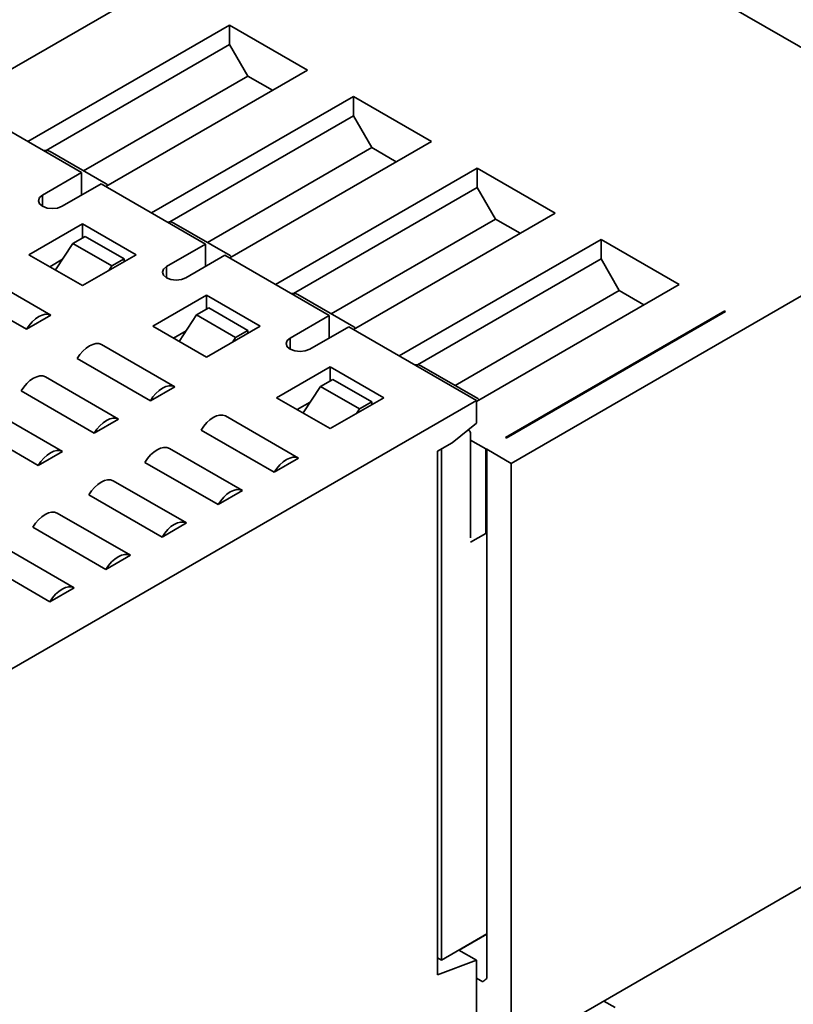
# Model space of a CAD drawing. Header units: millimetres. Extents: x 11 to 199, y 5 to 292.
# Tile 41 of 53: x 100.75 to 106.36, y 169.88 to 177.02. Entities that reach past the tile are written whole.
import ezdxf

# ---------------------------------------------------------------- set-up
doc = ezdxf.new("R2010")
doc.units = ezdxf.units.MM

msp = doc.modelspace()

# ---------------------------------------------------------------- linework, layer by layer
at = {"color": 7, "linetype": 'Continuous', "lineweight": 35}
for p, q in [((103.3637, 178.5826), (107.9303, 175.9461)), ((100.2921, 176.4359), (103.6871, 178.3958)), ((100.8065, 176.1389), (102.2694, 176.9835)), ((102.2694, 176.9835), (102.8351, 176.6569)), ((102.2694, 176.9835), (102.2694, 176.8426)), ((102.2694, 176.8426), (100.9382, 176.0741)), ((102.2694, 176.8426), (102.402, 176.613)), ((102.8351, 176.6569), (101.3722, 175.8124)), ((101.2113, 175.9256), (102.402, 176.613)), ((101.2113, 175.9256), (102.402, 176.613)), ((102.5805, 176.5099), (102.402, 176.613)), ((101.7045, 175.6205), (103.1674, 176.465)), ((103.1674, 176.465), (103.7331, 176.1385)), ((103.1674, 176.465), (103.1674, 176.3242)), ((101.1964, 175.9138), (100.4398, 176.3506)), ((103.1674, 176.3242), (101.8363, 175.5557)), ((103.1674, 176.3242), (103.3, 176.0945)), ((102.1093, 175.4072), (103.3, 176.0945)), ((102.1093, 175.4072), (103.3, 176.0945)), ((103.7331, 176.1385), (102.2702, 175.294)), ((103.4785, 175.9915), (103.3, 176.0945)), ((101.3749, 175.8311), (100.9684, 176.0658)), ((102.6025, 175.1021), (104.0655, 175.9466)), ((104.0655, 175.9466), (104.6311, 175.6201)), ((104.0655, 175.9466), (104.0655, 175.8058)), ((100.9136, 175.7506), (101.1964, 175.9138)), ((101.1964, 175.9138), (101.1964, 175.7506)), ((104.3112, 173.8046), (107.9303, 175.8938)), ((101.3378, 175.8322), (101.055, 175.6689)), ((102.0944, 175.3954), (101.3378, 175.8322)), ((104.0655, 175.8058), (102.7343, 175.0373)), ((104.0655, 175.8058), (104.198, 175.5761)), ((103.0073, 174.8888), (104.198, 175.5761)), ((103.0074, 174.8887), (104.1981, 175.5761)), ((104.6311, 175.6201), (103.1682, 174.7755)), ((104.3765, 175.4731), (104.198, 175.5761)), ((100.8146, 175.3179), (101.2035, 175.5424)), ((101.2035, 175.5424), (101.5924, 175.3179)), ((101.2035, 175.4403), (101.2035, 175.5424)), ((102.273, 175.3127), (101.8664, 175.5474)), ((101.1328, 175.3995), (101.2212, 175.4505)), ((101.504, 175.2872), (101.2212, 175.4505)), ((101.1328, 175.3995), (101.0064, 175.2071)), ((101.4156, 175.2362), (101.1328, 175.3995)), ((101.8116, 175.2321), (102.0944, 175.3954)), ((102.0944, 175.3954), (102.0944, 175.2321)), ((103.5006, 174.5837), (104.9635, 175.4282)), ((104.9635, 175.4282), (105.5292, 175.1016)), ((104.9635, 175.4282), (104.9635, 175.2873)), ((101.2035, 175.0934), (100.8146, 175.3179)), ((101.5924, 175.3179), (101.2035, 175.0934)), ((102.2359, 175.3138), (101.953, 175.1505)), ((102.9925, 174.877), (102.2359, 175.3138)), ((101.0571, 175.2844), (100.9649, 175.2311)), ((101.394, 175.2033), (101.4156, 175.2362)), ((101.504, 175.2872), (101.4156, 175.2362)), ((101.504, 175.2668), (101.504, 175.2872)), ((104.9635, 175.2873), (103.6323, 174.5189)), ((104.9635, 175.2873), (105.0961, 175.0577)), ((100.4433, 175.1852), (100.9737, 174.879)), ((100.7969, 174.777), (100.2666, 175.0831)), ((105.5292, 175.1016), (104.0602, 174.2536)), ((101.7126, 174.7994), (102.1015, 175.024)), ((102.1015, 175.024), (102.4904, 174.7994)), ((102.1015, 174.9219), (102.1015, 175.024)), ((103.171, 174.7943), (102.7644, 175.029)), ((103.9054, 174.3703), (105.0961, 175.0577)), ((103.9054, 174.3703), (105.0961, 175.0577)), ((105.2746, 174.9547), (105.0961, 175.0577)), ((100.9737, 174.879), (100.7969, 174.777)), ((102.0308, 174.8811), (101.9044, 174.6887)), ((102.0308, 174.8811), (102.1192, 174.9321)), ((102.3136, 174.7178), (102.0308, 174.8811)), ((102.402, 174.7688), (102.1192, 174.9321)), ((102.7096, 174.7137), (102.9925, 174.877)), ((102.9925, 174.877), (102.9925, 174.7137)), ((104.2705, 173.9913), (105.8615, 174.9098)), ((105.8668, 174.9067), (104.2756, 173.9881)), ((105.8615, 174.9098), (105.8668, 174.9067)), ((105.8615, 174.9098), (105.8615, 174.9037)), ((102.1015, 174.5749), (101.7126, 174.7994)), ((102.4904, 174.7994), (102.1015, 174.5749)), ((103.1339, 174.7954), (102.851, 174.6321)), ((104.0602, 174.2606), (103.1339, 174.7954)), ((101.9552, 174.766), (101.8629, 174.7127)), ((102.402, 174.7688), (102.3136, 174.7178)), ((102.402, 174.7484), (102.402, 174.7688)), ((101.3414, 174.6668), (101.8717, 174.3606)), ((102.292, 174.6849), (102.3136, 174.7178)), ((101.6949, 174.2586), (101.1646, 174.5647)), ((102.6106, 174.281), (102.9995, 174.5055)), ((102.9995, 174.5055), (103.3884, 174.281)), ((102.9995, 174.4035), (102.9995, 174.5055)), ((104.069, 174.2759), (103.6624, 174.5106)), ((100.9348, 174.4321), (101.4651, 174.1259)), ((102.9288, 174.3627), (102.8024, 174.1703)), ((102.9288, 174.3627), (103.0172, 174.4137)), ((103.2117, 174.1994), (102.9288, 174.3627)), ((103.3, 174.2504), (103.0172, 174.4137)), ((101.2883, 174.0239), (100.758, 174.33)), ((101.8717, 174.3606), (101.6949, 174.2586)), ((104.0602, 174.2606), (100.4893, 172.1992)), ((102.9995, 174.0565), (102.6106, 174.281)), ((102.8532, 174.2475), (102.7609, 174.1943)), ((103.3884, 174.281), (102.9995, 174.0565)), ((103.3, 174.2504), (103.2117, 174.1994)), ((103.3, 174.23), (103.3, 174.2504)), ((104.0602, 174.2606), (104.0602, 174.0973)), ((100.5282, 174.1973), (101.0585, 173.8912)), ((102.2394, 174.1484), (102.7697, 173.8422)), ((103.1901, 174.1665), (103.2117, 174.1994)), ((100.8817, 173.7891), (100.3514, 174.0953)), ((101.4651, 174.1259), (101.2883, 174.0239)), ((104.0602, 174.0973), (103.8834, 173.9544)), ((102.5929, 173.7402), (102.0626, 174.0463)), ((104.0074, 174.0426), (103.9987, 174.0476)), ((104.0178, 174.0197), (104.0178, 173.2644)), ((103.7773, 173.8932), (103.8834, 173.9544)), ((104.0178, 173.974), (104.1291, 173.9097)), ((101.0585, 173.8912), (100.8817, 173.7891)), ((101.8328, 173.9136), (102.3631, 173.6075)), ((103.7773, 170.0963), (103.7773, 173.8932)), ((103.8056, 173.9095), (103.8056, 170.2024)), ((104.1291, 173.9097), (104.1291, 173.6157)), ((104.1344, 170.0699), (104.1344, 173.9066)), ((104.1344, 173.9066), (104.3112, 173.8046)), ((102.1864, 173.5054), (101.656, 173.8116)), ((102.7697, 173.8422), (102.5929, 173.7402)), ((104.3112, 173.8046), (104.3112, 169.5177)), ((101.4262, 173.6789), (101.9565, 173.3728)), ((101.7798, 173.2707), (101.2494, 173.5769)), ((102.3631, 173.6075), (102.1864, 173.5054)), ((104.1291, 173.6157), (104.1291, 173.2973)), ((101.0196, 173.4442), (101.55, 173.1381)), ((101.9565, 173.3728), (101.7798, 173.2707)), ((101.3732, 173.036), (100.8429, 173.3422)), ((104.1291, 173.2973), (104.0178, 173.233)), ((104.1344, 173.3003), (104.1291, 173.2973)), ((100.613, 173.2095), (101.1434, 172.9033)), ((100.9666, 172.8013), (100.4363, 173.1074)), ((101.55, 173.1381), (101.3732, 173.036)), ((101.1434, 172.9033), (100.9666, 172.8013)), ((104.3112, 169.5177), (107.9301, 171.6069)), ((103.8056, 170.2024), (104.1344, 170.3922)), ((103.9335, 170.2751), (104.1344, 170.3911)), ((103.9325, 170.2757), (104.0602, 170.202)), ((103.8056, 170.2024), (103.7773, 170.2188)), ((104.0602, 170.202), (103.7773, 170.0963)), ((104.0602, 169.3614), (104.0602, 170.202)), ((104.1059, 170.0445), (104.0602, 170.0709)), ((104.9828, 169.9054), (105.065, 169.858))]:
    msp.add_line(p, q, dxfattribs=at)
at = {"color": 8, "linetype": 'Continuous', "lineweight": 35}
for p, q in [((100.9136, 175.6689), (100.9136, 175.7506)), ((101.8116, 175.1505), (101.8116, 175.2321)), ((102.7096, 174.6321), (102.7096, 174.7137))]:
    msp.add_line(p, q, dxfattribs=at)
at = {"color": 7, "linetype": 'Continuous', "lineweight": 35, "flags": 128}
for points in [[(101.055, 175.6689), (101.0225, 175.6564), (100.9843, 175.652), (100.946, 175.6564), (100.9136, 175.6689), (100.8919, 175.6876), (100.8843, 175.7097), (100.8919, 175.7318), (100.9136, 175.7506)], [(101.953, 175.1505), (101.9206, 175.138), (101.8823, 175.1336), (101.844, 175.138), (101.8116, 175.1505), (101.7899, 175.1692), (101.7823, 175.1913), (101.7899, 175.2134), (101.8116, 175.2321)], [(100.7969, 174.777), (100.816, 174.8054), (100.8377, 174.8308), (100.861, 174.8522), (100.8853, 174.8688), (100.9095, 174.8802), (100.9329, 174.8857), (100.9545, 174.8854), (100.9737, 174.879)], [(101.1646, 174.5647), (101.1837, 174.5931), (101.2054, 174.6185), (101.2287, 174.6399), (101.253, 174.6566), (101.2772, 174.6679), (101.3006, 174.6735), (101.3222, 174.6731), (101.3414, 174.6668)], [(102.851, 174.6321), (102.8186, 174.6196), (102.7803, 174.6152), (102.7421, 174.6196), (102.7096, 174.6321), (102.6879, 174.6508), (102.6803, 174.6729), (102.6879, 174.695), (102.7096, 174.7137)], [(100.758, 174.33), (100.7771, 174.3584), (100.7988, 174.3838), (100.8221, 174.4052), (100.8464, 174.4219), (100.8706, 174.4332), (100.894, 174.4388), (100.9156, 174.4384), (100.9348, 174.4321)], [(101.6949, 174.2586), (101.7141, 174.287), (101.7357, 174.3124), (101.7591, 174.3338), (101.7833, 174.3504), (101.8075, 174.3617), (101.8309, 174.3673), (101.8525, 174.3669), (101.8717, 174.3606)], [(102.0626, 174.0463), (102.0818, 174.0747), (102.1034, 174.1001), (102.1268, 174.1215), (102.151, 174.1382), (102.1752, 174.1495), (102.1986, 174.1551), (102.2202, 174.1547), (102.2394, 174.1484)], [(101.2883, 174.0239), (101.3075, 174.0523), (101.3291, 174.0776), (101.3525, 174.099), (101.3767, 174.1157), (101.401, 174.127), (101.4243, 174.1326), (101.446, 174.1322), (101.4651, 174.1259)], [(104.0178, 174.0197), (104.0171, 174.0273), (104.0151, 174.0338), (104.0118, 174.039), (104.0074, 174.0426), (104.002, 174.0446), (103.9959, 174.0449), (103.9952, 174.0448)], [(100.8817, 173.7891), (100.9009, 173.8176), (100.9225, 173.8429), (100.9459, 173.8643), (100.9701, 173.881), (100.9944, 173.8923), (101.0177, 173.8979), (101.0394, 173.8975), (101.0585, 173.8912)], [(101.656, 173.8116), (101.6752, 173.84), (101.6968, 173.8654), (101.7202, 173.8868), (101.7444, 173.9034), (101.7686, 173.9148), (101.792, 173.9203), (101.8137, 173.92), (101.8328, 173.9136)], [(102.5929, 173.7402), (102.6121, 173.7686), (102.6337, 173.7939), (102.6571, 173.8153), (102.6813, 173.832), (102.7056, 173.8433), (102.7289, 173.8489), (102.7506, 173.8485), (102.7697, 173.8422)], [(101.2494, 173.5769), (101.2686, 173.6053), (101.2902, 173.6307), (101.3136, 173.6521), (101.3378, 173.6687), (101.3621, 173.68), (101.3854, 173.6856), (101.4071, 173.6852), (101.4262, 173.6789)], [(102.1864, 173.5054), (102.2055, 173.5339), (102.2271, 173.5592), (102.2505, 173.5806), (102.2747, 173.5973), (102.299, 173.6086), (102.3223, 173.6142), (102.344, 173.6138), (102.3631, 173.6075)], [(100.8429, 173.3422), (100.862, 173.3706), (100.8836, 173.3959), (100.907, 173.4173), (100.9312, 173.434), (100.9555, 173.4453), (100.9788, 173.4509), (101.0005, 173.4505), (101.0196, 173.4442)], [(101.7798, 173.2707), (101.7989, 173.2991), (101.8206, 173.3245), (101.8439, 173.3459), (101.8682, 173.3626), (101.8924, 173.3739), (101.9158, 173.3795), (101.9374, 173.3791), (101.9565, 173.3728)], [(101.3732, 173.036), (101.3923, 173.0644), (101.414, 173.0898), (101.4373, 173.1112), (101.4616, 173.1279), (101.4858, 173.1392), (101.5092, 173.1448), (101.5308, 173.1444), (101.55, 173.1381)], [(100.9666, 172.8013), (100.9857, 172.8297), (101.0074, 172.8551), (101.0307, 172.8765), (101.055, 172.8931), (101.0792, 172.9045), (101.1026, 172.91), (101.1242, 172.9097), (101.1434, 172.9033)]]:
    msp.add_lwpolyline(points, dxfattribs=at)
at = {"color": 7, "linetype": 'Continuous', "lineweight": 35}
for centre, radius, start, end in [((100.9331, 175.9975), 0.0769, 62.67559, 99.67656), ((101.3601, 175.8031), 0.0317, 33.64984, 62.16154), ((101.8311, 175.4791), 0.0769, 62.67559, 99.67656), ((102.2582, 175.2847), 0.0317, 33.64984, 62.16154), ((102.7291, 174.9607), 0.0769, 62.67559, 99.67656), ((103.1562, 174.7663), 0.0317, 33.64984, 62.16154), ((103.6272, 174.4423), 0.0769, 62.67559, 99.67656), ((104.0542, 174.2478), 0.0317, 33.64984, 62.16154), ((104.2379, 173.9346), 0.0655, 54.83702, 60.06967), ((104.1671, 173.9756), 0.076, 240.06006, 244.78312), ((104.1671, 173.6816), 0.0761, 240.06034, 244.79466), ((104.2415, 169.9213), 0.1832, 125.77043, 137.73653)]:
    msp.add_arc(centre, radius, start, end, dxfattribs=at)

doc.saveas('drawing.dxf')
